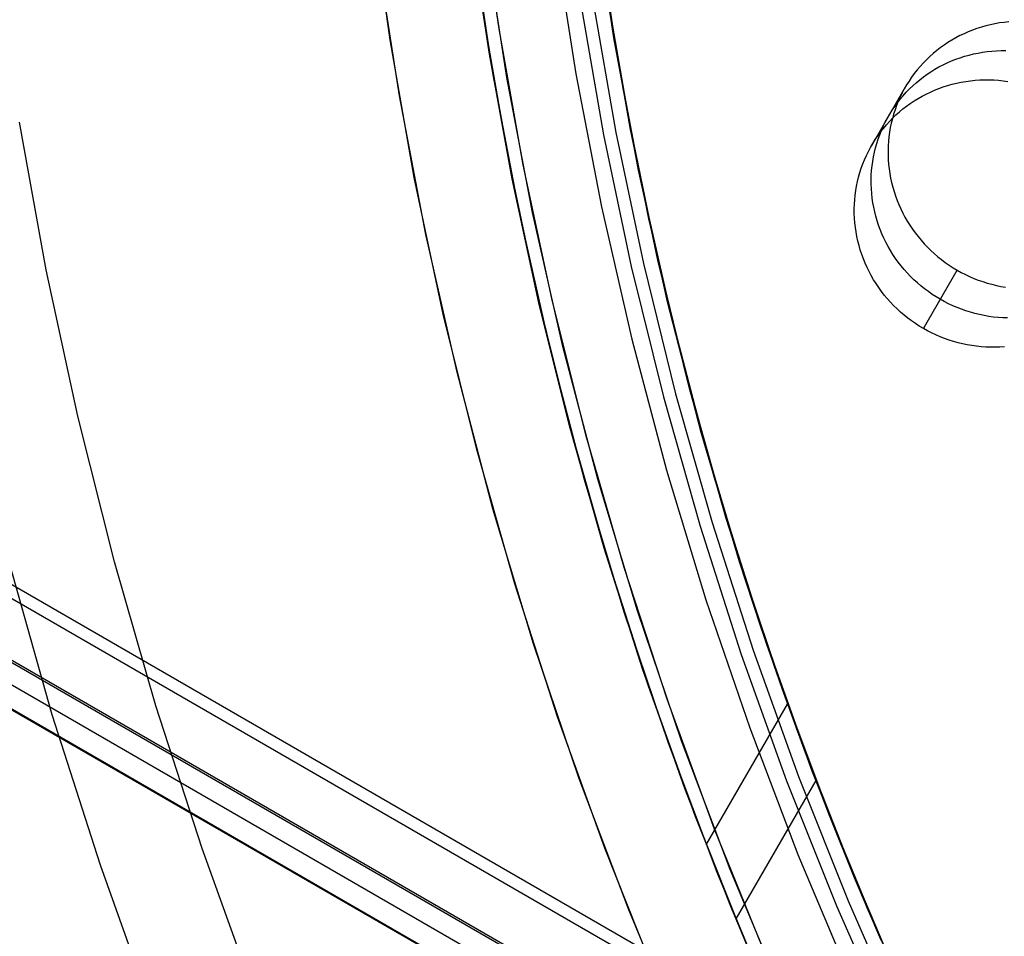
# Model space of a CAD drawing. Header units: millimetres. Extents: x 7986 to 9191, y -11326 to -10283.
# Tile 86 of 256: x 8508 to 8526, y -10694 to -10677. Entities that reach past the tile are written whole.
import ezdxf

# ---------------------------------------------------------------- set-up
doc = ezdxf.new("R2010")
doc.units = ezdxf.units.MM
doc.layers.add('color', color=7, linetype='Continuous')

msp = doc.modelspace()

# ---------------------------------------------------------------- linework, layer by layer
at = {"color": 7, "true_color": 0xffffff}
for p, q in [((7987.222, -10387.192, 21.456), (8532.818, -10702.192, 21.456)), ((8532.705, -10702.387, 21.43), (7987.109, -10387.387, 21.43)), ((7986.603, -10388.263, 26.815), (8532.199, -10703.263, 26.815)), ((7986.622, -10388.231, 22.205), (8532.218, -10703.231, 22.205)), ((7986.425, -10388.572, 23.91), (8532.021, -10703.572, 23.91)), ((7986.228, -10388.912, 25.615), (8531.824, -10703.912, 25.615)), ((8531.828, -10703.905, 26.444), (7986.232, -10388.905, 26.444)), ((8518.493, -10677.517, 31.393), (8518.128, -10675.078, 31.839)), ((8515.832, -10675.257, 31.538), (8516.184, -10677.649, 31.1)), ((8518.157, -10675.289, 24.078), (8518.511, -10677.622, 23.652)), ((8516.211, -10677.814, 23.348), (8515.867, -10675.519, 23.768)), ((8518.184, -10675.471, 60.059), (8518.555, -10677.865, 60.059)), ((8518.184, -10675.471, 60.059), (8518.555, -10677.865, 60.059)), ((8515.89, -10675.691, 40.622), (8516.275, -10678.197, 40.622)), ((8517.409, -10675.723, 18.434), (8517.795, -10678.178, 18.434)), ((8517.409, -10675.723, 18.434), (8517.795, -10678.178, 18.434)), ((8518.262, -10676.043, 39.872), (8518.655, -10678.448, 39.872)), ((8518.359, -10676.669, 60.059), (8518.771, -10679.056, 60.059)), ((8517.879, -10676.866, 60.565), (8518.302, -10679.296, 60.565)), ((8517.879, -10676.866, 60.565), (8518.302, -10679.296, 60.565)), ((8518.109, -10676.83, 60.99), (8518.531, -10679.251, 60.99)), ((8518.109, -10676.83, 60.99), (8518.531, -10679.251, 60.99)), ((8518.796, -10679.201, 61.309), (8518.375, -10676.788, 61.309)), ((8518.796, -10679.201, 18.434), (8518.375, -10676.788, 18.434)), ((8516.103, -10677.144, 19.934), (8516.537, -10679.635, 19.934)), ((8516.103, -10677.144, 61.309), (8516.537, -10679.635, 61.309)), ((8525.564, -10677.245, 25.606), (8525.48, -10677.26, 25.594)), ((8525.649, -10677.234, 25.618), (8525.564, -10677.245, 25.606)), ((8525.734, -10677.225, 25.63), (8525.649, -10677.234, 25.618)), ((8524.992, -10677.407, 25.508), (8524.914, -10677.441, 25.492)), ((8525.071, -10677.375, 25.523), (8524.992, -10677.407, 25.508)), ((8525.151, -10677.346, 25.538), (8525.071, -10677.375, 25.523)), ((8525.232, -10677.321, 25.553), (8525.151, -10677.346, 25.538)), ((8525.314, -10677.297, 25.567), (8525.232, -10677.321, 25.553)), ((8525.397, -10677.277, 25.58), (8525.314, -10677.297, 25.567)), ((8525.48, -10677.26, 25.594), (8525.397, -10677.277, 25.58)), ((8518.943, -10679.945, 30.96), (8518.493, -10677.517, 31.393)), ((8524.617, -10677.603, 25.425), (8524.547, -10677.65, 25.408)), ((8524.689, -10677.559, 25.442), (8524.617, -10677.603, 25.425)), ((8524.763, -10677.517, 25.459), (8524.689, -10677.559, 25.442)), ((8524.838, -10677.477, 25.476), (8524.763, -10677.517, 25.459)), ((8524.914, -10677.441, 25.492), (8524.838, -10677.477, 25.476)), ((8516.184, -10677.649, 31.1), (8516.615, -10680.033, 30.673)), ((8518.511, -10677.622, 23.652), (8518.943, -10679.944, 23.238)), ((8524.412, -10677.751, 25.372), (8524.347, -10677.805, 25.354)), ((8524.479, -10677.699, 25.39), (8524.412, -10677.751, 25.372)), ((8524.547, -10677.65, 25.408), (8524.479, -10677.699, 25.39)), ((8525.087, -10677.813, 28.26), (8525.171, -10677.796, 28.273)), ((8525.171, -10677.796, 28.273), (8525.255, -10677.781, 28.286)), ((8525.255, -10677.781, 28.286), (8525.34, -10677.769, 28.298)), ((8525.34, -10677.769, 28.298), (8525.425, -10677.761, 28.309)), ((8525.425, -10677.761, 28.309), (8525.51, -10677.755, 28.32)), ((8525.51, -10677.755, 28.32), (8525.596, -10677.752, 28.331)), ((8525.596, -10677.752, 28.331), (8525.681, -10677.752, 28.341)), ((8516.628, -10680.101, 22.939), (8516.211, -10677.814, 23.348)), ((8518.555, -10677.865, 60.059), (8519.007, -10680.244, 60.059)), ((8518.555, -10677.865, 60.059), (8519.007, -10680.244, 60.059)), ((8524.164, -10677.98, 25.298), (8524.108, -10678.042, 25.279)), ((8524.223, -10677.919, 25.317), (8524.164, -10677.98, 25.298)), ((8524.284, -10677.861, 25.335), (8524.223, -10677.919, 25.317)), ((8524.347, -10677.805, 25.354), (8524.284, -10677.861, 25.335)), ((8524.529, -10678.013, 28.155), (8524.605, -10677.976, 28.172)), ((8524.605, -10677.976, 28.172), (8524.683, -10677.942, 28.187)), ((8524.683, -10677.942, 28.187), (8524.762, -10677.911, 28.203)), ((8524.762, -10677.911, 28.203), (8524.842, -10677.882, 28.218)), ((8524.842, -10677.882, 28.218), (8524.923, -10677.856, 28.232)), ((8524.923, -10677.856, 28.232), (8525.005, -10677.833, 28.246)), ((8525.005, -10677.833, 28.246), (8525.087, -10677.813, 28.26)), ((8524.054, -10678.106, 25.26), (8524.002, -10678.173, 25.24)), ((8524.108, -10678.042, 25.279), (8524.054, -10678.106, 25.26)), ((8524.238, -10678.186, 28.087), (8524.308, -10678.139, 28.105)), ((8524.308, -10678.139, 28.105), (8524.38, -10678.094, 28.122)), ((8524.38, -10678.094, 28.122), (8524.454, -10678.052, 28.139)), ((8524.454, -10678.052, 28.139), (8524.529, -10678.013, 28.155)), ((8516.275, -10678.197, 40.622), (8516.747, -10680.689, 40.622)), ((8517.795, -10678.178, 18.434), (8518.265, -10680.619, 18.434)), ((8517.795, -10678.178, 18.434), (8518.265, -10680.619, 18.434)), ((8523.905, -10678.31, 25.202), (8523.861, -10678.381, 25.182)), ((8523.952, -10678.241, 25.221), (8523.905, -10678.31, 25.202)), ((8524.002, -10678.173, 25.24), (8523.952, -10678.241, 25.221)), ((8523.975, -10678.397, 28.015), (8524.038, -10678.341, 28.033)), ((8524.038, -10678.341, 28.033), (8524.102, -10678.287, 28.052)), ((8524.102, -10678.287, 28.052), (8524.169, -10678.235, 28.07)), ((8524.169, -10678.235, 28.07), (8524.238, -10678.186, 28.087)), ((8524.778, -10678.349, 30.939), (8524.862, -10678.331, 30.953)), ((8524.862, -10678.331, 30.953), (8524.946, -10678.317, 30.965)), ((8524.946, -10678.317, 30.965), (8525.03, -10678.305, 30.977)), ((8525.03, -10678.305, 30.977), (8525.115, -10678.296, 30.989)), ((8525.115, -10678.296, 30.989), (8525.201, -10678.29, 31)), ((8525.201, -10678.29, 31), (8525.286, -10678.287, 31.01)), ((8525.286, -10678.287, 31.01), (8525.372, -10678.287, 31.02)), ((8525.372, -10678.287, 31.02), (8525.458, -10678.29, 31.03)), ((8525.458, -10678.29, 31.03), (8525.544, -10678.296, 31.038)), ((8525.544, -10678.296, 31.038), (8525.629, -10678.305, 31.046)), ((8525.629, -10678.305, 31.046), (8525.714, -10678.317, 31.054)), ((8518.655, -10678.448, 39.872), (8519.13, -10680.838, 39.872)), ((8523.221, -10679.489, 30.532), (8523.839, -10678.418, 25.173)), ((8523.818, -10678.454, 25.163), (8523.779, -10678.529, 25.143)), ((8523.799, -10678.578, 27.958), (8523.855, -10678.515, 27.977)), ((8523.861, -10678.381, 25.182), (8523.818, -10678.454, 25.163)), ((8523.855, -10678.515, 27.977), (8523.914, -10678.455, 27.996)), ((8523.914, -10678.455, 27.996), (8523.975, -10678.397, 28.015)), ((8524.219, -10678.549, 30.835), (8524.296, -10678.512, 30.851)), ((8524.296, -10678.512, 30.851), (8524.373, -10678.478, 30.867)), ((8524.373, -10678.478, 30.867), (8524.452, -10678.447, 30.882)), ((8524.452, -10678.447, 30.882), (8524.532, -10678.418, 30.897)), ((8524.532, -10678.418, 30.897), (8524.613, -10678.392, 30.912)), ((8524.613, -10678.392, 30.912), (8524.695, -10678.369, 30.926)), ((8524.695, -10678.369, 30.926), (8524.778, -10678.349, 30.939)), ((8523.708, -10678.681, 25.105), (8523.677, -10678.759, 25.086)), ((8523.692, -10678.708, 27.92), (8523.744, -10678.642, 27.939)), ((8523.742, -10678.604, 25.124), (8523.708, -10678.681, 25.105)), ((8523.779, -10678.529, 25.143), (8523.742, -10678.604, 25.124)), ((8523.744, -10678.642, 27.939), (8523.799, -10678.578, 27.958)), ((8523.928, -10678.721, 30.767), (8523.999, -10678.675, 30.784)), ((8523.999, -10678.675, 30.784), (8524.071, -10678.63, 30.802)), ((8524.071, -10678.63, 30.802), (8524.144, -10678.588, 30.818)), ((8524.144, -10678.588, 30.818), (8524.219, -10678.549, 30.835)), ((8523.551, -10678.917, 27.862), (8523.596, -10678.846, 27.881)), ((8523.596, -10678.846, 27.881), (8523.643, -10678.776, 27.901)), ((8523.648, -10678.838, 25.066), (8523.622, -10678.918, 25.047)), ((8523.643, -10678.776, 27.901), (8523.692, -10678.708, 27.92)), ((8523.677, -10678.759, 25.086), (8523.648, -10678.838, 25.066)), ((8523.665, -10678.932, 30.694), (8523.728, -10678.876, 30.713)), ((8523.728, -10678.876, 30.713), (8523.793, -10678.822, 30.731)), ((8523.793, -10678.822, 30.731), (8523.86, -10678.771, 30.749)), ((8523.86, -10678.771, 30.749), (8523.928, -10678.721, 30.767)), ((8518.771, -10679.056, 60.059), (8519.264, -10681.428, 60.059)), ((8523.47, -10679.064, 27.823), (8523.509, -10678.99, 27.842)), ((8523.489, -10679.113, 30.638), (8523.546, -10679.051, 30.657)), ((8523.509, -10678.99, 27.842), (8523.551, -10678.917, 27.862)), ((8523.546, -10679.051, 30.657), (8523.605, -10678.991, 30.676)), ((8523.599, -10679, 25.029), (8523.579, -10679.081, 25.01)), ((8523.622, -10678.918, 25.047), (8523.599, -10679, 25.029)), ((8523.605, -10678.991, 30.676), (8523.665, -10678.932, 30.694)), ((8519.299, -10681.597, 61.309), (8518.796, -10679.201, 61.309)), ((8519.299, -10681.597, 18.434), (8518.796, -10679.201, 18.434)), ((8523.367, -10679.295, 27.765), (8523.399, -10679.217, 27.784)), ((8523.383, -10679.244, 30.599), (8523.435, -10679.178, 30.619)), ((8523.399, -10679.217, 27.784), (8523.433, -10679.14, 27.804)), ((8523.433, -10679.14, 27.804), (8523.47, -10679.064, 27.823)), ((8523.435, -10679.178, 30.619), (8523.489, -10679.113, 30.638)), ((8523.562, -10679.164, 24.991), (8523.548, -10679.247, 24.973)), ((8523.579, -10679.081, 25.01), (8523.562, -10679.164, 24.991)), ((8518.302, -10679.296, 60.565), (8518.81, -10681.709, 60.565)), ((8518.302, -10679.296, 60.565), (8518.81, -10681.709, 60.565)), ((8518.531, -10679.251, 60.99), (8519.037, -10681.657, 60.99)), ((8518.531, -10679.251, 60.99), (8519.037, -10681.657, 60.99)), ((8523.242, -10679.453, 30.541), (8523.287, -10679.382, 30.561)), ((8523.287, -10679.382, 30.561), (8523.334, -10679.312, 30.58)), ((8523.313, -10679.454, 27.727), (8523.339, -10679.374, 27.746)), ((8523.334, -10679.312, 30.58), (8523.383, -10679.244, 30.599)), ((8523.339, -10679.374, 27.746), (8523.367, -10679.295, 27.765)), ((8523.528, -10679.415, 24.937), (8523.523, -10679.499, 24.92)), ((8523.537, -10679.331, 24.955), (8523.528, -10679.415, 24.937)), ((8523.548, -10679.247, 24.973), (8523.537, -10679.331, 24.955)), ((8523.124, -10679.676, 30.483), (8523.16, -10679.6, 30.503)), ((8523.16, -10679.6, 30.503), (8523.2, -10679.526, 30.522)), ((8523.2, -10679.526, 30.522), (8523.242, -10679.453, 30.541)), ((8523.27, -10679.617, 27.689), (8523.29, -10679.535, 27.708)), ((8523.29, -10679.535, 27.708), (8523.313, -10679.454, 27.727)), ((8523.523, -10679.499, 24.92), (8523.52, -10679.584, 24.903)), ((8523.52, -10679.584, 24.903), (8523.521, -10679.668, 24.886)), ((8516.537, -10679.635, 19.934), (8517.057, -10682.109, 19.934)), ((8516.537, -10679.635, 61.309), (8517.057, -10682.109, 61.309)), ((8523.058, -10679.831, 30.445), (8523.09, -10679.753, 30.464)), ((8523.09, -10679.753, 30.464), (8523.124, -10679.676, 30.483)), ((8523.227, -10679.866, 27.635), (8523.239, -10679.783, 27.653)), ((8523.239, -10679.783, 27.653), (8523.253, -10679.7, 27.671)), ((8523.253, -10679.7, 27.671), (8523.27, -10679.617, 27.689)), ((8523.521, -10679.668, 24.886), (8523.524, -10679.753, 24.869)), ((8523.524, -10679.753, 24.869), (8523.531, -10679.837, 24.853)), ((8518.943, -10679.944, 23.238), (8519.452, -10682.254, 22.835)), ((8519.478, -10682.359, 30.539), (8518.943, -10679.945, 30.96)), ((8523.004, -10679.99, 30.406), (8523.03, -10679.91, 30.425)), ((8523.03, -10679.91, 30.425), (8523.058, -10679.831, 30.445)), ((8523.213, -10680.035, 27.599), (8523.219, -10679.95, 27.617)), ((8523.219, -10679.95, 27.617), (8523.227, -10679.866, 27.635)), ((8523.531, -10679.837, 24.853), (8523.54, -10679.922, 24.837)), ((8523.54, -10679.922, 24.837), (8523.552, -10680.006, 24.822)), ((8516.615, -10680.033, 30.673), (8517.125, -10682.404, 30.258)), ((8517.118, -10682.376, 22.541), (8516.628, -10680.101, 22.939)), ((8522.961, -10680.153, 30.369), (8522.981, -10680.071, 30.388)), ((8522.981, -10680.071, 30.388), (8523.004, -10679.99, 30.406)), ((8523.211, -10680.119, 27.582), (8523.213, -10680.035, 27.599)), ((8523.211, -10680.204, 27.565), (8523.211, -10680.119, 27.582)), ((8523.552, -10680.006, 24.822), (8523.567, -10680.089, 24.807)), ((8523.567, -10680.089, 24.807), (8523.585, -10680.172, 24.792)), ((8519.007, -10680.244, 60.059), (8519.541, -10682.607, 60.059)), ((8519.007, -10680.244, 60.059), (8519.541, -10682.607, 60.059)), ((8522.918, -10680.402, 30.314), (8522.929, -10680.318, 30.332)), ((8522.929, -10680.318, 30.332), (8522.944, -10680.235, 30.35)), ((8522.944, -10680.235, 30.35), (8522.961, -10680.153, 30.369)), ((8523.215, -10680.289, 27.549), (8523.211, -10680.204, 27.565)), ((8523.221, -10680.373, 27.533), (8523.215, -10680.289, 27.549)), ((8523.585, -10680.172, 24.792), (8523.606, -10680.255, 24.778)), ((8523.606, -10680.255, 24.778), (8523.63, -10680.337, 24.765)), ((8522.904, -10680.57, 30.279), (8522.91, -10680.486, 30.296)), ((8522.91, -10680.486, 30.296), (8522.918, -10680.402, 30.314)), ((8523.231, -10680.457, 27.517), (8523.221, -10680.373, 27.533)), ((8523.243, -10680.541, 27.501), (8523.231, -10680.457, 27.517)), ((8523.63, -10680.337, 24.765), (8523.657, -10680.418, 24.752)), ((8523.657, -10680.418, 24.752), (8523.686, -10680.498, 24.739)), ((8523.686, -10680.498, 24.739), (8523.719, -10680.577, 24.727)), ((8518.265, -10680.619, 18.434), (8518.821, -10683.042, 18.434)), ((8518.265, -10680.619, 18.434), (8518.821, -10683.042, 18.434)), ((8522.902, -10680.655, 30.262), (8522.904, -10680.57, 30.279)), ((8522.902, -10680.74, 30.245), (8522.902, -10680.655, 30.262)), ((8523.258, -10680.625, 27.486), (8523.243, -10680.541, 27.501)), ((8523.276, -10680.708, 27.472), (8523.258, -10680.625, 27.486)), ((8523.719, -10680.577, 24.727), (8523.753, -10680.655, 24.715)), ((8523.753, -10680.655, 24.715), (8523.791, -10680.732, 24.704)), ((8516.747, -10680.689, 40.622), (8517.305, -10683.162, 40.622)), ((8519.13, -10680.838, 39.872), (8519.687, -10683.211, 39.872)), ((8522.906, -10680.824, 30.228), (8522.902, -10680.74, 30.245)), ((8522.912, -10680.909, 30.212), (8522.906, -10680.824, 30.228)), ((8523.297, -10680.791, 27.458), (8523.276, -10680.708, 27.472)), ((8523.321, -10680.873, 27.444), (8523.297, -10680.791, 27.458)), ((8523.791, -10680.732, 24.704), (8523.831, -10680.808, 24.694)), ((8523.831, -10680.808, 24.694), (8523.874, -10680.882, 24.684)), ((8522.921, -10680.993, 30.196), (8522.912, -10680.909, 30.212)), ((8522.934, -10681.077, 30.181), (8522.921, -10680.993, 30.196)), ((8523.348, -10680.954, 27.431), (8523.321, -10680.873, 27.444)), ((8523.377, -10681.034, 27.419), (8523.348, -10680.954, 27.431)), ((8523.409, -10681.113, 27.406), (8523.377, -10681.034, 27.419)), ((8523.874, -10680.882, 24.684), (8523.92, -10680.955, 24.675)), ((8523.92, -10680.955, 24.675), (8523.968, -10681.026, 24.666)), ((8523.968, -10681.026, 24.666), (8524.018, -10681.096, 24.658)), ((8522.949, -10681.161, 30.166), (8522.934, -10681.077, 30.181)), ((8522.967, -10681.244, 30.151), (8522.949, -10681.161, 30.166)), ((8523.444, -10681.191, 27.395), (8523.409, -10681.113, 27.406)), ((8523.482, -10681.268, 27.384), (8523.444, -10681.191, 27.395)), ((8524.018, -10681.096, 24.658), (8524.07, -10681.164, 24.65)), ((8524.07, -10681.164, 24.65), (8524.125, -10681.23, 24.643)), ((8524.125, -10681.23, 24.643), (8524.183, -10681.294, 24.637)), ((8522.988, -10681.326, 30.137), (8522.967, -10681.244, 30.151)), ((8523.012, -10681.408, 30.124), (8522.988, -10681.326, 30.137)), ((8523.038, -10681.489, 30.111), (8523.012, -10681.408, 30.124)), ((8523.522, -10681.343, 27.373), (8523.482, -10681.268, 27.384)), ((8523.565, -10681.418, 27.363), (8523.522, -10681.343, 27.373)), ((8524.183, -10681.294, 24.637), (8524.242, -10681.356, 24.632)), ((8524.242, -10681.356, 24.632), (8524.304, -10681.417, 24.627)), ((8519.264, -10681.428, 60.059), (8519.837, -10683.781, 60.059)), ((8523.068, -10681.569, 30.098), (8523.038, -10681.489, 30.111)), ((8523.1, -10681.649, 30.086), (8523.068, -10681.569, 30.098)), ((8523.61, -10681.49, 27.354), (8523.565, -10681.418, 27.363)), ((8523.658, -10681.562, 27.345), (8523.61, -10681.49, 27.354)), ((8523.708, -10681.631, 27.337), (8523.658, -10681.562, 27.345)), ((8524.304, -10681.417, 24.627), (8524.367, -10681.475, 24.622)), ((8524.367, -10681.475, 24.622), (8524.433, -10681.531, 24.619)), ((8524.433, -10681.531, 24.619), (8524.5, -10681.585, 24.616)), ((8524.5, -10681.585, 24.616), (8524.569, -10681.637, 24.613)), ((8518.81, -10681.709, 60.565), (8519.4, -10684.104, 60.565)), ((8518.81, -10681.709, 60.565), (8519.4, -10684.104, 60.565)), ((8519.037, -10681.657, 60.99), (8519.625, -10684.044, 60.99)), ((8519.037, -10681.657, 60.99), (8519.625, -10684.044, 60.99)), ((8519.885, -10683.975, 61.309), (8519.299, -10681.597, 61.309)), ((8519.885, -10683.975, 18.434), (8519.299, -10681.597, 18.434)), ((8523.135, -10681.727, 30.074), (8523.1, -10681.649, 30.086)), ((8523.173, -10681.804, 30.063), (8523.135, -10681.727, 30.074)), ((8523.761, -10681.699, 27.33), (8523.708, -10681.631, 27.337)), ((8523.816, -10681.766, 27.323), (8523.761, -10681.699, 27.33)), ((8523.873, -10681.83, 27.317), (8523.816, -10681.766, 27.323)), ((8524.569, -10681.637, 24.613), (8524.64, -10681.686, 24.612)), ((8524.64, -10681.686, 24.612), (8524.712, -10681.733, 24.611)), ((8524.712, -10681.733, 24.611), (8524.786, -10681.777, 24.61)), ((8523.213, -10681.879, 30.053), (8523.173, -10681.804, 30.063)), ((8523.256, -10681.953, 30.043), (8523.213, -10681.879, 30.053)), ((8523.933, -10681.892, 27.311), (8523.873, -10681.83, 27.317)), ((8523.994, -10681.953, 27.306), (8523.933, -10681.892, 27.311)), ((8524.168, -10682.849, 29.969), (8524.786, -10681.777, 24.61)), ((8524.168, -10682.849, 29.969), (8524.786, -10681.777, 24.61)), ((8524.786, -10681.777, 24.61), (8524.862, -10681.819, 24.611)), ((8524.862, -10681.819, 24.611), (8524.939, -10681.858, 24.612)), ((8524.939, -10681.858, 24.612), (8525.017, -10681.895, 24.613)), ((8525.017, -10681.895, 24.613), (8525.096, -10681.929, 24.616)), ((8525.096, -10681.929, 24.616), (8525.176, -10681.961, 24.619)), ((8517.057, -10682.109, 19.934), (8517.662, -10684.564, 19.934)), ((8517.057, -10682.109, 61.309), (8517.662, -10684.564, 61.309)), ((8523.301, -10682.026, 30.034), (8523.256, -10681.953, 30.043)), ((8523.349, -10682.097, 30.025), (8523.301, -10682.026, 30.034)), ((8523.399, -10682.167, 30.017), (8523.349, -10682.097, 30.025)), ((8524.058, -10682.011, 27.302), (8523.994, -10681.953, 27.306)), ((8524.123, -10682.067, 27.298), (8524.058, -10682.011, 27.302)), ((8524.191, -10682.121, 27.295), (8524.123, -10682.067, 27.298)), ((8524.26, -10682.172, 27.293), (8524.191, -10682.121, 27.295)), ((8525.176, -10681.961, 24.619), (8525.258, -10681.989, 24.622)), ((8525.258, -10681.989, 24.622), (8525.34, -10682.015, 24.627)), ((8525.34, -10682.015, 24.627), (8525.423, -10682.038, 24.632)), ((8525.423, -10682.038, 24.632), (8525.507, -10682.058, 24.637)), ((8525.507, -10682.058, 24.637), (8525.591, -10682.076, 24.643)), ((8525.591, -10682.076, 24.643), (8525.676, -10682.09, 24.65)), ((8519.452, -10682.254, 22.835), (8520.039, -10684.546, 22.444)), ((8523.452, -10682.235, 30.009), (8523.399, -10682.167, 30.017)), ((8523.507, -10682.301, 30.002), (8523.452, -10682.235, 30.009)), ((8523.564, -10682.366, 29.996), (8523.507, -10682.301, 30.002)), ((8524.33, -10682.222, 27.291), (8524.26, -10682.172, 27.293)), ((8524.403, -10682.269, 27.29), (8524.33, -10682.222, 27.291)), ((8524.477, -10682.313, 27.29), (8524.403, -10682.269, 27.29)), ((8524.552, -10682.355, 27.29), (8524.477, -10682.313, 27.29)), ((8517.681, -10684.635, 22.154), (8517.118, -10682.376, 22.541)), ((8517.125, -10682.404, 30.258), (8517.713, -10684.757, 29.856)), ((8520.096, -10684.754, 30.131), (8519.478, -10682.359, 30.539)), ((8523.623, -10682.428, 29.991), (8523.564, -10682.366, 29.996)), ((8523.685, -10682.488, 29.986), (8523.623, -10682.428, 29.991)), ((8523.748, -10682.547, 29.981), (8523.685, -10682.488, 29.986)), ((8524.629, -10682.394, 27.291), (8524.552, -10682.355, 27.29)), ((8524.707, -10682.431, 27.293), (8524.629, -10682.394, 27.291)), ((8524.787, -10682.465, 27.295), (8524.707, -10682.431, 27.293)), ((8524.867, -10682.496, 27.298), (8524.787, -10682.465, 27.295)), ((8519.541, -10682.607, 60.059), (8520.154, -10684.95, 60.059)), ((8519.541, -10682.607, 60.059), (8520.154, -10684.95, 60.059)), ((8523.814, -10682.603, 29.978), (8523.748, -10682.547, 29.981)), ((8523.881, -10682.657, 29.975), (8523.814, -10682.603, 29.978)), ((8523.95, -10682.708, 29.972), (8523.881, -10682.657, 29.975)), ((8524.948, -10682.525, 27.302), (8524.867, -10682.496, 27.298)), ((8525.03, -10682.551, 27.306), (8524.948, -10682.525, 27.302)), ((8525.114, -10682.574, 27.311), (8525.03, -10682.551, 27.306)), ((8525.197, -10682.594, 27.317), (8525.114, -10682.574, 27.311)), ((8525.282, -10682.612, 27.323), (8525.197, -10682.594, 27.317)), ((8525.366, -10682.626, 27.33), (8525.282, -10682.612, 27.323)), ((8525.451, -10682.638, 27.337), (8525.366, -10682.626, 27.33)), ((8525.537, -10682.646, 27.345), (8525.451, -10682.638, 27.337)), ((8525.623, -10682.652, 27.354), (8525.537, -10682.646, 27.345)), ((8525.708, -10682.655, 27.363), (8525.623, -10682.652, 27.354)), ((8524.021, -10682.757, 29.971), (8523.95, -10682.708, 29.972)), ((8524.094, -10682.804, 29.97), (8524.021, -10682.757, 29.971)), ((8524.168, -10682.849, 29.969), (8524.094, -10682.804, 29.97)), ((8524.243, -10682.891, 29.97), (8524.168, -10682.849, 29.969)), ((8524.32, -10682.93, 29.971), (8524.243, -10682.891, 29.97)), ((8524.398, -10682.967, 29.972), (8524.32, -10682.93, 29.971)), ((8524.477, -10683.001, 29.975), (8524.398, -10682.967, 29.972)), ((8524.558, -10683.032, 29.978), (8524.477, -10683.001, 29.975)), ((8524.639, -10683.061, 29.981), (8524.558, -10683.032, 29.978)), ((8517.305, -10683.162, 40.622), (8517.949, -10685.615, 40.622)), ((8518.821, -10683.042, 18.434), (8519.459, -10685.444, 18.434)), ((8518.821, -10683.042, 18.434), (8519.459, -10685.444, 18.434)), ((8519.687, -10683.211, 39.872), (8520.326, -10685.563, 39.872)), ((8524.721, -10683.087, 29.986), (8524.639, -10683.061, 29.981)), ((8524.804, -10683.11, 29.991), (8524.721, -10683.087, 29.986)), ((8524.888, -10683.13, 29.996), (8524.804, -10683.11, 29.991)), ((8524.972, -10683.147, 30.002), (8524.888, -10683.13, 29.996)), ((8525.057, -10683.162, 30.009), (8524.972, -10683.147, 30.002)), ((8525.142, -10683.173, 30.017), (8525.057, -10683.162, 30.009)), ((8525.228, -10683.182, 30.025), (8525.142, -10683.173, 30.017)), ((8525.313, -10683.188, 30.034), (8525.228, -10683.182, 30.025)), ((8525.399, -10683.191, 30.043), (8525.313, -10683.188, 30.034)), ((8525.485, -10683.191, 30.053), (8525.399, -10683.191, 30.043)), ((8525.57, -10683.188, 30.063), (8525.485, -10683.191, 30.053)), ((8525.656, -10683.182, 30.074), (8525.57, -10683.188, 30.063)), ((8519.837, -10683.781, 60.059), (8520.491, -10686.114, 60.059)), ((8519.4, -10684.104, 60.565), (8520.072, -10686.477, 60.565)), ((8519.4, -10684.104, 60.565), (8520.072, -10686.477, 60.565)), ((8519.625, -10684.044, 60.99), (8520.296, -10686.409, 60.99)), ((8519.625, -10684.044, 60.99), (8520.296, -10686.409, 60.99)), ((8520.553, -10686.331, 61.309), (8519.885, -10683.975, 61.309)), ((8520.553, -10686.331, 18.434), (8519.885, -10683.975, 18.434)), ((8517.662, -10684.564, 19.934), (8518.351, -10686.997, 19.934)), ((8517.662, -10684.564, 61.309), (8518.351, -10686.997, 61.309)), ((8518.315, -10686.875, 21.78), (8517.681, -10684.635, 22.154)), ((8520.039, -10684.546, 22.444), (8520.702, -10686.817, 22.067)), ((8517.713, -10684.757, 29.856), (8518.38, -10687.09, 29.466)), ((8520.798, -10687.126, 29.738), (8520.096, -10684.754, 30.131)), ((8520.154, -10684.95, 60.059), (8520.847, -10687.271, 60.059)), ((8520.154, -10684.95, 60.059), (8520.847, -10687.271, 60.059)), ((8519.459, -10685.444, 18.434), (8520.181, -10687.823, 18.434)), ((8519.459, -10685.444, 18.434), (8520.181, -10687.823, 18.434)), ((8520.326, -10685.563, 39.872), (8521.044, -10687.892, 39.872)), ((8517.949, -10685.615, 40.622), (8518.676, -10688.043, 40.622)), ((8520.491, -10686.114, 60.059), (8521.224, -10688.423, 60.059)), ((8520.296, -10686.409, 60.99), (8521.047, -10688.75, 60.99)), ((8520.296, -10686.409, 60.99), (8521.047, -10688.75, 60.99)), ((8521.302, -10688.663, 61.309), (8520.553, -10686.331, 61.309)), ((8521.302, -10688.663, 18.434), (8520.553, -10686.331, 18.434)), ((8520.072, -10686.477, 60.565), (8520.826, -10688.825, 60.565)), ((8520.072, -10686.477, 60.565), (8520.826, -10688.825, 60.565)), ((8520.702, -10686.817, 22.067), (8521.439, -10689.063, 21.703)), ((8519.019, -10689.093, 21.418), (8518.315, -10686.875, 21.78)), ((8518.351, -10686.997, 19.934), (8519.124, -10689.404, 19.934)), ((8518.351, -10686.997, 61.309), (8519.124, -10689.404, 61.309)), ((8518.38, -10687.09, 29.466), (8519.123, -10689.399, 29.09)), ((8521.18, -10688.302, 29.547), (8520.798, -10687.126, 29.738)), ((8520.847, -10687.271, 60.059), (8521.62, -10689.567, 60.059)), ((8520.847, -10687.271, 60.059), (8521.62, -10689.567, 60.059)), ((8520.181, -10687.823, 18.434), (8520.984, -10690.175, 18.434)), ((8520.181, -10687.823, 18.434), (8520.984, -10690.175, 18.434)), ((8521.044, -10687.892, 39.872), (8521.842, -10690.194, 39.872)), ((8518.676, -10688.043, 40.622), (8519.488, -10690.446, 40.622)), ((8521.582, -10689.47, 29.36), (8521.18, -10688.302, 29.547)), ((8521.224, -10688.423, 60.059), (8522.035, -10690.705, 60.059)), ((8521.047, -10688.75, 60.99), (8521.879, -10691.063, 60.99)), ((8521.047, -10688.75, 60.99), (8521.879, -10691.063, 60.99)), ((8522.131, -10690.968, 61.309), (8521.302, -10688.663, 61.309)), ((8522.131, -10690.968, 18.434), (8521.302, -10688.663, 18.434)), ((8520.826, -10688.825, 60.565), (8521.661, -10691.146, 60.565)), ((8520.826, -10688.825, 60.565), (8521.661, -10691.146, 60.565)), ((8519.793, -10691.285, 21.069), (8519.019, -10689.093, 21.418)), ((8521.439, -10689.063, 21.703), (8522.25, -10691.281, 21.353)), ((8519.123, -10689.399, 29.09), (8519.941, -10691.679, 28.729)), ((8519.124, -10689.404, 19.934), (8519.98, -10691.783, 19.934)), ((8519.124, -10689.404, 61.309), (8519.98, -10691.783, 61.309)), ((8522.004, -10690.63, 29.177), (8521.582, -10689.47, 29.36)), ((8521.62, -10689.567, 60.059), (8522.47, -10691.836, 60.059)), ((8521.62, -10689.567, 60.059), (8522.47, -10691.836, 60.059)), ((8520.186, -10692.32, 28.629), (8521.677, -10689.738, 29.317)), ((8520.984, -10690.175, 18.434), (8521.869, -10692.499, 18.434)), ((8520.984, -10690.175, 18.434), (8521.869, -10692.499, 18.434)), ((8521.842, -10690.194, 39.872), (8522.719, -10692.468, 39.872)), ((8519.488, -10690.446, 40.622), (8520.382, -10692.818, 40.622)), ((8522.445, -10691.782, 28.997), (8522.004, -10690.63, 29.177)), ((8522.035, -10690.705, 60.059), (8522.923, -10692.959, 60.059)), ((8523.038, -10693.242, 61.309), (8522.131, -10690.968, 61.309)), ((8523.038, -10693.242, 18.434), (8522.131, -10690.968, 18.434)), ((8522.196, -10691.139, 21.375), (8520.729, -10693.679, 20.698)), ((8521.661, -10691.146, 60.565), (8522.575, -10693.436, 60.565)), ((8521.661, -10691.146, 60.565), (8522.575, -10693.436, 60.565)), ((8521.879, -10691.063, 60.99), (8522.79, -10693.346, 60.99)), ((8521.879, -10691.063, 60.99), (8522.79, -10693.346, 60.99)), ((8520.635, -10693.448, 20.733), (8519.793, -10691.285, 21.069)), ((8522.25, -10691.281, 21.353), (8523.133, -10693.467, 21.018)), ((8519.941, -10691.679, 28.729), (8520.832, -10693.927, 28.382)), ((8519.98, -10691.783, 19.934), (8520.917, -10694.132, 19.934)), ((8519.98, -10691.783, 61.309), (8520.917, -10694.132, 61.309)), ((8522.906, -10692.925, 28.822), (8522.445, -10691.782, 28.997)), ((8522.47, -10691.836, 60.059), (8523.397, -10694.074, 60.059)), ((8522.47, -10691.836, 60.059), (8523.397, -10694.074, 60.059)), ((8521.869, -10692.499, 18.434), (8522.833, -10694.79, 18.434)), ((8521.869, -10692.499, 18.434), (8522.833, -10694.79, 18.434)), ((8522.719, -10692.468, 39.872), (8523.674, -10694.711, 39.872)), ((8520.382, -10692.818, 40.622), (8521.357, -10695.159, 40.622)), ((8523.387, -10694.058, 28.651), (8522.906, -10692.925, 28.822)), ((8524.024, -10695.484, 61.309), (8523.038, -10693.242, 61.309)), ((8524.024, -10695.484, 18.434), (8523.038, -10693.242, 18.434)), ((8521.543, -10695.58, 20.412), (8520.635, -10693.448, 20.733)), ((8522.575, -10693.436, 60.565), (8523.568, -10695.694, 60.565)), ((8522.575, -10693.436, 60.565), (8523.568, -10695.694, 60.565)), ((8522.79, -10693.346, 60.99), (8523.78, -10695.597, 60.99)), ((8522.79, -10693.346, 60.99), (8523.78, -10695.597, 60.99)), ((8523.133, -10693.467, 21.018), (8524.086, -10695.617, 20.698)), ((8520.832, -10693.927, 28.382), (8521.795, -10696.139, 28.051))]:
    msp.add_line(p, q, dxfattribs=at)
at = {"layer": 'color', "color": 254, "true_color": 0xcad1ee}
for p, q in [((8516.023, -10674.838, -2.642), (8516.381, -10677.35, -2.642)), ((8516.023, -10674.838, -2.642), (8516.381, -10677.35, -2.642)), ((8514.388, -10677.556, -3.495), (8514.031, -10675.021, -3.495)), ((8514.388, -10677.556, -3.495), (8514.031, -10675.021, -3.495)), ((8516.529, -10678.243, 17.559), (8516.143, -10675.753, 17.559)), ((8516.529, -10678.243, 17.559), (8516.143, -10675.753, 17.559)), ((8516.529, -10678.243, 7.459), (8516.143, -10675.753, 7.459)), ((8514.559, -10678.584, 17.559), (8514.162, -10676.025, 17.559)), ((8514.559, -10678.584, 17.559), (8514.162, -10676.025, 17.559)), ((8514.559, -10678.584, 7.032), (8514.162, -10676.025, 7.032)), ((8516.381, -10677.35, -2.642), (8516.825, -10679.848, -2.642)), ((8516.381, -10677.35, -2.642), (8516.825, -10679.848, -2.642)), ((8514.833, -10680.079, -3.495), (8514.388, -10677.556, -3.495)), ((8514.833, -10680.079, -3.495), (8514.388, -10677.556, -3.495)), ((8517.001, -10680.719, 17.559), (8516.529, -10678.243, 17.559)), ((8517.001, -10680.719, 17.559), (8516.529, -10678.243, 17.559)), ((8517.001, -10680.719, 7.459), (8516.529, -10678.243, 7.459)), ((8515.043, -10681.127, 17.559), (8514.559, -10678.584, 17.559)), ((8515.043, -10681.127, 17.559), (8514.559, -10678.584, 17.559)), ((8515.043, -10681.127, 7.032), (8514.559, -10678.584, 7.032)), ((8508.082, -10681.77, -8.631), (8507.591, -10679.063, -8.631)), ((8516.825, -10679.848, -2.642), (8517.356, -10682.329, -2.642)), ((8516.825, -10679.848, -2.642), (8517.356, -10682.329, -2.642)), ((8515.363, -10682.584, -3.495), (8514.833, -10680.079, -3.495)), ((8515.363, -10682.584, -3.495), (8514.833, -10680.079, -3.495)), ((8517.558, -10683.176, 17.559), (8517.001, -10680.719, 17.559)), ((8517.558, -10683.176, 17.559), (8517.001, -10680.719, 17.559)), ((8517.558, -10683.176, 7.459), (8517.001, -10680.719, 7.459)), ((8515.616, -10683.652, 17.559), (8515.043, -10681.127, 17.559)), ((8515.616, -10683.652, 17.559), (8515.043, -10681.127, 17.559)), ((8515.616, -10683.652, 7.032), (8515.043, -10681.127, 7.032)), ((8508.663, -10684.459, -8.631), (8508.082, -10681.77, -8.631)), ((8517.356, -10682.329, -2.642), (8517.973, -10684.79, -2.642)), ((8517.356, -10682.329, -2.642), (8517.973, -10684.79, -2.642)), ((8515.978, -10685.07, -3.495), (8515.363, -10682.584, -3.495)), ((8515.978, -10685.07, -3.495), (8515.363, -10682.584, -3.495)), ((8518.2, -10685.613, 17.559), (8517.558, -10683.176, 17.559)), ((8518.2, -10685.613, 17.559), (8517.558, -10683.176, 17.559)), ((8518.2, -10685.613, 7.459), (8517.558, -10683.176, 7.459)), ((8516.275, -10686.156, 17.559), (8515.616, -10683.652, 17.559)), ((8516.275, -10686.156, 17.559), (8515.616, -10683.652, 17.559)), ((8516.275, -10686.156, 7.032), (8515.616, -10683.652, 7.032)), ((8509.334, -10687.127, -8.631), (8508.663, -10684.459, -8.631)), ((8517.973, -10684.79, -2.642), (8518.675, -10687.228, -2.642)), ((8517.973, -10684.79, -2.642), (8518.675, -10687.228, -2.642)), ((8516.678, -10687.534, -3.495), (8515.978, -10685.07, -3.495)), ((8516.678, -10687.534, -3.495), (8515.978, -10685.07, -3.495)), ((8518.925, -10688.027, 17.559), (8518.2, -10685.613, 17.559)), ((8518.925, -10688.027, 17.559), (8518.2, -10685.613, 17.559)), ((8518.925, -10688.027, 7.459), (8518.2, -10685.613, 7.459)), ((8517.02, -10688.635, 17.559), (8516.275, -10686.156, 17.559)), ((8517.02, -10688.635, 17.559), (8516.275, -10686.156, 17.559)), ((8517.02, -10688.635, 7.032), (8516.275, -10686.156, 7.032)), ((8508.194, -10689.936, -7.252), (8507.409, -10687.151, -7.252)), ((8510.094, -10689.771, -8.631), (8509.334, -10687.127, -8.631)), ((8518.675, -10687.228, -2.642), (8519.462, -10689.641, -2.642)), ((8518.675, -10687.228, -2.642), (8519.462, -10689.641, -2.642)), ((8517.461, -10689.972, -3.495), (8516.678, -10687.534, -3.495)), ((8517.461, -10689.972, -3.495), (8516.678, -10687.534, -3.495)), ((8519.734, -10690.414, 17.559), (8518.925, -10688.027, 17.559)), ((8519.734, -10690.414, 17.559), (8518.925, -10688.027, 17.559)), ((8519.734, -10690.414, 7.459), (8518.925, -10688.027, 7.459)), ((8517.851, -10691.088, 17.559), (8517.02, -10688.635, 17.559)), ((8517.851, -10691.088, 17.559), (8517.02, -10688.635, 17.559)), ((8517.851, -10691.088, 7.032), (8517.02, -10688.635, 7.032)), ((8519.462, -10689.641, -2.642), (8520.332, -10692.024, -2.642)), ((8519.462, -10689.641, -2.642), (8520.332, -10692.024, -2.642)), ((8510.942, -10692.389, -8.631), (8510.094, -10689.771, -8.631)), ((8509.075, -10692.692, -7.252), (8508.194, -10689.936, -7.252)), ((8518.327, -10692.382, -3.495), (8517.461, -10689.972, -3.495)), ((8518.327, -10692.382, -3.495), (8517.461, -10689.972, -3.495)), ((8520.624, -10692.771, 17.559), (8519.734, -10690.414, 17.559)), ((8520.624, -10692.771, 17.559), (8519.734, -10690.414, 17.559)), ((8520.624, -10692.771, 7.459), (8519.734, -10690.414, 7.459)), ((8518.765, -10693.51, 17.559), (8517.851, -10691.088, 17.559)), ((8518.765, -10693.51, 17.559), (8517.851, -10691.088, 17.559)), ((8518.765, -10693.51, 7.032), (8517.851, -10691.088, 7.032)), ((8520.332, -10692.024, -2.642), (8521.284, -10694.376, -2.642)), ((8520.332, -10692.024, -2.642), (8521.284, -10694.376, -2.642)), ((8511.878, -10694.976, -8.631), (8510.942, -10692.389, -8.631)), ((8519.275, -10694.761, -3.495), (8518.327, -10692.382, -3.495)), ((8519.275, -10694.761, -3.495), (8518.327, -10692.382, -3.495)), ((8510.05, -10695.417, -7.252), (8509.075, -10692.692, -7.252)), ((8521.595, -10695.097, 17.559), (8520.624, -10692.771, 17.559)), ((8521.595, -10695.097, 17.559), (8520.624, -10692.771, 17.559)), ((8521.595, -10695.097, 7.459), (8520.624, -10692.771, 7.459)), ((8519.763, -10695.899, 17.559), (8518.765, -10693.51, 17.559)), ((8519.763, -10695.899, 17.559), (8518.765, -10693.51, 17.559)), ((8519.763, -10695.899, 7.032), (8518.765, -10693.51, 7.032))]:
    msp.add_line(p, q, dxfattribs=at)
at = {"layer": 'color'}
for p, q in [((8516.529, -10678.243, 17.559), (8516.143, -10675.753, 17.559)), ((8517.001, -10680.719, 17.559), (8516.529, -10678.243, 17.559)), ((8517.558, -10683.176, 17.559), (8517.001, -10680.719, 17.559)), ((8518.2, -10685.613, 17.559), (8517.558, -10683.176, 17.559)), ((8518.925, -10688.027, 17.559), (8518.2, -10685.613, 17.559)), ((8519.734, -10690.414, 17.559), (8518.925, -10688.027, 17.559)), ((8520.624, -10692.771, 17.559), (8519.734, -10690.414, 17.559)), ((8521.595, -10695.097, 17.559), (8520.624, -10692.771, 17.559))]:
    msp.add_line(p, q, dxfattribs=at)

doc.saveas('drawing.dxf')
